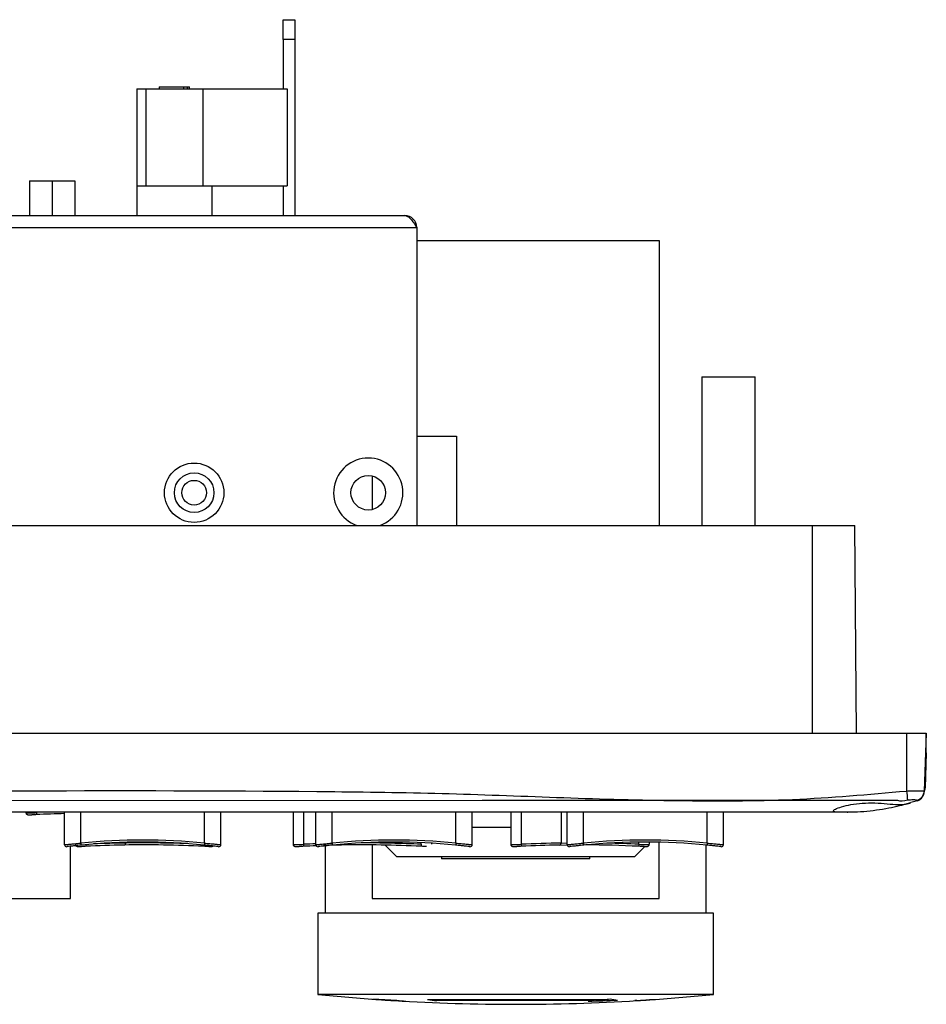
# Model space of a CAD drawing. Header units: millimetres. Extents: x 7146 to 9164, y -1568 to -663.
# Tile 3 of 187: x 7418 to 7510, y -1568 to -1468. Entities that reach past the tile are written whole.
import ezdxf

# ---------------------------------------------------------------- set-up
doc = ezdxf.new("R2010")
doc.units = ezdxf.units.MM
doc.header["$LTSCALE"] = 3

msp = doc.modelspace()

# ---------------------------------------------------------------- linework, layer by layer
at = {"linetype": 'Continuous', "lineweight": 30}
for p, q in [((7444.923, -1468.313), (7446.123, -1468.313)), ((7444.923, -1470.313), (7444.923, -1468.313)), ((7446.123, -1468.313), (7446.123, -1470.313)), ((7446.123, -1470.313), (7444.923, -1470.313)), ((7444.923, -1470.313), (7444.923, -1475.313)), ((7446.123, -1470.313), (7446.123, -1488.113)), ((7430.137, -1475.313), (7431.062, -1475.313)), ((7430.137, -1475.313), (7430.137, -1485.113)), ((7431.062, -1475.313), (7436.812, -1475.313)), ((7431.062, -1475.313), (7431.062, -1485.113)), ((7432.397, -1475.113), (7432.397, -1475.313)), ((7432.397, -1475.113), (7434.869, -1475.113)), ((7434.869, -1475.113), (7434.869, -1475.313)), ((7434.869, -1475.113), (7435.241, -1475.113)), ((7435.241, -1475.113), (7435.241, -1475.313)), ((7435.241, -1475.113), (7435.477, -1475.113)), ((7435.477, -1475.313), (7435.477, -1475.113)), ((7436.812, -1475.313), (7436.812, -1485.113)), ((7436.812, -1475.313), (7445.337, -1475.313)), ((7445.337, -1475.313), (7445.337, -1485.113)), ((7419.302, -1484.613), (7419.302, -1488.113)), ((7419.302, -1484.613), (7421.597, -1484.613)), ((7421.597, -1484.613), (7423.892, -1484.613)), ((7421.597, -1484.613), (7421.597, -1488.113)), ((7423.892, -1484.613), (7423.892, -1488.113)), ((7430.137, -1485.113), (7437.737, -1485.113)), ((7430.137, -1485.113), (7430.137, -1488.113)), ((7437.737, -1485.113), (7437.737, -1488.113)), ((7437.737, -1485.113), (7445.337, -1485.113)), ((7444.923, -1485.113), (7444.923, -1488.113)), ((7272.637, -1488.113), (7457.237, -1488.113)), ((7271.437, -1489.313), (7458.437, -1489.313)), ((7458.437, -1489.313), (7458.437, -1519.413)), ((7458.437, -1490.613), (7482.937, -1490.613)), ((7482.937, -1490.613), (7482.937, -1519.413)), ((7487.237, -1504.413), (7487.237, -1519.413)), ((7487.237, -1504.413), (7492.637, -1504.413)), ((7492.637, -1519.413), (7492.637, -1504.413)), ((7458.437, -1510.413), (7462.437, -1510.413)), ((7462.437, -1510.413), (7462.437, -1519.413)), ((7453.937, -1514.409), (7453.937, -1517.817)), ((7231.437, -1519.413), (7498.437, -1519.413)), ((7498.437, -1519.413), (7502.706, -1519.413)), ((7498.437, -1540.413), (7498.437, -1519.413)), ((7502.889, -1540.413), (7502.706, -1519.413)), ((7221.937, -1540.413), (7507.937, -1540.413)), ((7507.937, -1540.413), (7507.937, -1546.259)), ((7507.937, -1540.413), (7509.937, -1540.413)), ((7509.937, -1540.413), (7509.733, -1546.258)), ((7509.937, -1542.413), (7509.937, -1540.413)), ((7509.937, -1542.413), (7509.814, -1545.94)), ((7509.937, -1542.413), (7509.867, -1542.413)), ((7508.381, -1547.388), (7509.048, -1547.214)), ((7508.296, -1547.478), (7508.323, -1547.469)), ((7499.937, -1548.413), (7367.93, -1548.413)), ((7422.837, -1551.686), (7422.837, -1548.413)), ((7424.487, -1551.524), (7424.487, -1548.413)), ((7436.987, -1551.524), (7436.987, -1548.413)), ((7438.637, -1551.686), (7438.637, -1548.413)), ((7445.937, -1548.413), (7445.937, -1551.646)), ((7446.987, -1548.413), (7446.987, -1551.646)), ((7448.237, -1551.686), (7448.237, -1548.413)), ((7449.887, -1551.524), (7449.887, -1548.413)), ((7462.387, -1551.524), (7462.387, -1548.413)), ((7464.037, -1551.686), (7464.037, -1548.413)), ((7467.937, -1548.413), (7467.937, -1551.646)), ((7468.987, -1548.413), (7468.987, -1551.646)), ((7473.027, -1548.413), (7473.027, -1551.516)), ((7473.637, -1551.686), (7473.637, -1548.413)), ((7475.287, -1551.524), (7475.287, -1548.413)), ((7487.787, -1551.524), (7487.787, -1548.413)), ((7489.437, -1551.686), (7489.437, -1548.413)), ((7501.937, -1548.413), (7499.937, -1548.413)), ((7501.937, -1548.413), (7502.001, -1548.408)), ((7464.037, -1549.913), (7467.937, -1549.913)), ((7423.437, -1557.113), (7423.437, -1551.84)), ((7429.027, -1551.436), (7429.027, -1551.516)), ((7449.187, -1551.8), (7449.187, -1558.613)), ((7453.937, -1551.705), (7453.937, -1557.113)), ((7455.247, -1551.723), (7456.437, -1552.913)), ((7458.887, -1551.646), (7458.887, -1551.473)), ((7459.937, -1551.528), (7459.937, -1551.646)), ((7472.823, -1551.719), (7473.638, -1551.708)), ((7473.027, -1551.516), (7473.637, -1551.508)), ((7480.437, -1552.913), (7481.488, -1551.862)), ((7480.887, -1551.646), (7480.887, -1551.416)), ((7481.937, -1551.414), (7481.937, -1551.646)), ((7482.937, -1557.113), (7482.937, -1551.429)), ((7487.687, -1558.613), (7487.687, -1551.716)), ((7480.437, -1552.913), (7456.437, -1552.913)), ((7460.937, -1552.913), (7460.937, -1553.113)), ((7475.937, -1553.113), (7460.937, -1553.113)), ((7475.937, -1553.113), (7475.937, -1552.913)), ((7415.424, -1557.113), (7423.437, -1557.113)), ((7453.937, -1557.113), (7482.937, -1557.113)), ((7448.437, -1558.613), (7448.437, -1566.813)), ((7488.437, -1558.613), (7448.437, -1558.613)), ((7488.437, -1566.813), (7488.437, -1558.613)), ((7488.437, -1566.813), (7448.437, -1566.813)), ((7454.687, -1567.341), (7454.918, -1567.341)), ((7456.393, -1567.438), (7456.187, -1567.438)), ((7459.505, -1567.341), (7477.369, -1567.341)), ((7476.395, -1567.438), (7460.479, -1567.438)), ((7480.687, -1567.438), (7480.481, -1567.438)), ((7481.956, -1567.341), (7482.187, -1567.341))]:
    msp.add_line(p, q, dxfattribs=at)
at = {"linetype": 'Continuous', "lineweight": 30, "flags": 128}
for points in [[(7507.046, -1547.231), (7507.046, -1547.231), (7505.046, -1547.231), (7497.046, -1547.232), (7465.046, -1547.233), (7351.539, -1547.235)], [(7509.053, -1547.235), (7509.053, -1547.235), (7509.049, -1547.23), (7509.049, -1547.23), (7509.049, -1547.23)], [(7419.987, -1548.446), (7419.989, -1548.486), (7419.991, -1548.525), (7419.993, -1548.56), (7419.994, -1548.591), (7419.995, -1548.615), (7419.996, -1548.633), (7419.997, -1548.643), (7419.997, -1548.645)], [(7424.487, -1551.524), (7424.491, -1551.563), (7424.495, -1551.601), (7424.498, -1551.635), (7424.501, -1551.665), (7424.503, -1551.69), (7424.505, -1551.708), (7424.506, -1551.72), (7424.507, -1551.724)], [(7424.988, -1551.677), (7424.989, -1551.686), (7424.991, -1551.725), (7424.993, -1551.76), (7424.994, -1551.791), (7424.995, -1551.815), (7424.996, -1551.833), (7424.997, -1551.843), (7424.997, -1551.845)], [(7436.884, -1551.715), (7436.883, -1551.725), (7436.881, -1551.76), (7436.88, -1551.791), (7436.879, -1551.815), (7436.878, -1551.833), (7436.877, -1551.843), (7436.877, -1551.845)], [(7436.987, -1551.524), (7436.983, -1551.563), (7436.979, -1551.601), (7436.976, -1551.635), (7436.973, -1551.665), (7436.97, -1551.69), (7436.969, -1551.708), (7436.967, -1551.72), (7436.967, -1551.724)], [(7446.987, -1551.646), (7446.989, -1551.686), (7446.991, -1551.725), (7446.993, -1551.76), (7446.994, -1551.791), (7446.995, -1551.815), (7446.996, -1551.833), (7446.997, -1551.843), (7446.997, -1551.845)], [(7449.887, -1551.524), (7449.891, -1551.563), (7449.895, -1551.601), (7449.898, -1551.635), (7449.901, -1551.665), (7449.904, -1551.69), (7449.905, -1551.708), (7449.906, -1551.72), (7449.907, -1551.724)], [(7458.887, -1551.646), (7458.885, -1551.686), (7458.883, -1551.725), (7458.881, -1551.76), (7458.88, -1551.791), (7458.879, -1551.815), (7458.878, -1551.833), (7458.877, -1551.843), (7458.877, -1551.845)], [(7462.387, -1551.524), (7462.383, -1551.563), (7462.379, -1551.601), (7462.376, -1551.635), (7462.373, -1551.665), (7462.37, -1551.69), (7462.369, -1551.708), (7462.367, -1551.72), (7462.367, -1551.724)], [(7468.987, -1551.646), (7468.989, -1551.686), (7468.991, -1551.725), (7468.993, -1551.76), (7468.994, -1551.791), (7468.995, -1551.815), (7468.996, -1551.833), (7468.997, -1551.843), (7468.997, -1551.845)], [(7475.287, -1551.524), (7475.291, -1551.563), (7475.295, -1551.601), (7475.298, -1551.635), (7475.301, -1551.665), (7475.304, -1551.69), (7475.305, -1551.708), (7475.306, -1551.72), (7475.307, -1551.724)], [(7480.887, -1551.646), (7480.885, -1551.686), (7480.883, -1551.725), (7480.881, -1551.76), (7480.88, -1551.791), (7480.879, -1551.815), (7480.878, -1551.833), (7480.877, -1551.843), (7480.877, -1551.845)], [(7487.787, -1551.524), (7487.783, -1551.563), (7487.779, -1551.601), (7487.776, -1551.635), (7487.773, -1551.665), (7487.77, -1551.69), (7487.769, -1551.708), (7487.767, -1551.72), (7487.767, -1551.724)]]:
    msp.add_lwpolyline(points, dxfattribs=at)
at = {"linetype": 'Continuous', "lineweight": 30}
for centre, radius in [((7435.937, -1516.113), 3), ((7435.937, -1516.113), 2), ((7453.537, -1516.113), 1.75), ((7435.937, -1516.113), 1.25)]:
    msp.add_circle(centre, radius, dxfattribs=at)
for centre, radius, start, end in [((7457.237, -1489.313), 1.2, 0, 90), ((7453.537, -1516.113), 3.5, 289.46295, 250.53705), ((7508.824, -1545.905), 0.99, 334.98347, 357.99075), ((7508.812, -1545.96), 1, 337.76827, 358), ((7602.549, -1535.621), 95.208, 186.41506, 186.98107), ((7508.739, -1546.222), 0.995, 282.55606, 357.87992), ((7508.731, -1546.288), 1, 288.8007, 358), ((7425.937, -1671.026), 122.524, 91.4498, 92.77894), ((7423.037, -1551.686), 0.2, 180, 277.03609), ((7430.737, -1614.073), 62.86, 84.29381, 95.70619), ((7430.737, -1614.073), 62.66, 84.29381, 95.70619), ((7430.937, -1674.226), 122.524, 90.9888, 92.77894), ((7430.937, -1674.226), 122.724, 90.89154, 92.41164), ((7430.937, -1674.226), 122.524, 87.22106, 90.9888), ((7430.937, -1674.226), 122.724, 87.96936, 90.89154), ((7438.437, -1551.686), 0.2, 262.96391, 0), ((7446.137, -1551.645), 0.2, 180.07116, 227.75311), ((7452.937, -1674.226), 122.724, 92.19481, 92.77894), ((7452.937, -1674.226), 122.524, 92.18476, 92.77894), ((7448.437, -1551.686), 0.2, 180, 277.03609), ((7452.937, -1674.226), 122.524, 90.9888, 91.83511), ((7456.137, -1614.073), 62.86, 84.29381, 95.70619), ((7456.137, -1614.073), 62.66, 84.29381, 95.70619), ((7452.937, -1674.226), 122.524, 87.22106, 90.9888), ((7452.937, -1674.226), 122.724, 87.22106, 90.05861), ((7463.837, -1551.686), 0.2, 262.96391, 0), ((7474.937, -1674.226), 122.724, 90.89154, 92.77894), ((7474.937, -1674.226), 122.524, 90.9888, 92.77894), ((7473.837, -1551.686), 0.2, 180, 277.03609), ((7481.537, -1614.073), 62.86, 84.29381, 95.70619), ((7481.537, -1614.073), 62.66, 84.29381, 95.70619), ((7474.937, -1674.226), 122.524, 87.22106, 89.72769), ((7474.937, -1674.226), 122.724, 87.22106, 88.71974), ((7489.237, -1551.686), 0.2, 262.96391, 0), ((7468.437, -1367.313), 200.5, 264.27519, 266.06765), ((7468.437, -1367.313), 200.5, 273.93235, 275.72481), ((7460.382, -1460.289), 107.175, 266.58232, 267.87721), ((7468.404, -1374.437), 193.375, 265.72595, 266.00077), ((7468.437, -1367.313), 200.5, 266.06765, 266.4972), ((7468.437, -1367.313), 200.5, 266.4972, 270), ((7468.261, -1376.966), 190.842, 266.43435, 266.71639), ((7458.978, -1548.733), 18.834, 262.16941, 264.98127), ((7468.483, -1482.492), 85.323, 263.95991, 264.61752), ((7468.437, -1367.313), 200.5, 270, 273.5028), ((7470.554, -1376.274), 191.291, 271.56396, 272.44871), ((7468.522, -1483.964), 83.845, 274.96299, 275.3881), ((7468.388, -1482.467), 85.348, 276.04026, 276.45306), ((7479.988, -1556.908), 10.559, 259.03998, 263.14276), ((7468.458, -1374.267), 193.545, 273.56172, 273.99927), ((7468.437, -1367.313), 200.5, 273.5028, 273.93235)]:
    msp.add_arc(centre, radius, start, end, dxfattribs=at)
for points, knots in [([(7457.237, -1488.113), (7457.329, -1488.128), (7457.522, -1488.16), (7457.818, -1488.422), (7458.126, -1488.824), (7458.333, -1489.149), (7458.437, -1489.313)], [0, 0, 0, 0, 0.22935, 0.484174, 0.739072, 1, 1, 1, 1]), ([(7350.137, -1546.323), (7364.206, -1546.341), (7397.54, -1546.385), (7434.733, -1546.088), (7461.719, -1546.471), (7473.291, -1546.954), (7484.86, -1547.28), (7496.43, -1547.272), (7504.103, -1546.596), (7507.937, -1546.259)], [0, 0, 0, 0, 0.267397, 0.633558, 0.706877, 0.780306, 0.853675, 0.926874, 1, 1, 1, 1]), ([(7507.937, -1546.259), (7508.136, -1546.25), (7508.535, -1546.233), (7509.069, -1546.223), (7509.475, -1546.225), (7509.699, -1546.236), (7509.723, -1546.252), (7509.733, -1546.258)], [0, 0, 0, 0, 0.211831, 0.42413, 0.63602, 0.847591, 1, 1, 1, 1]), ([(7508.047, -1547.193), (7507.683, -1547.281), (7507.32, -1547.368), (7507.046, -1547.231), (7507.046, -1547.231)], [0, 0, 0, 0, 0.999927, 1, 1, 1, 1]), ([(7508.955, -1547.193), (7508.946, -1547.186), (7508.924, -1547.172), (7508.803, -1547.161), (7508.599, -1547.16), (7508.339, -1547.168), (7508.143, -1547.185), (7508.047, -1547.193)], [0, 0, 0, 0, 0.14992, 0.3621922, 0.5769954, 0.7908866, 1, 1, 1, 1]), ([(7509.049, -1547.23), (7509.049, -1547.23), (7509.049, -1547.23), (7509.002, -1547.211), (7508.955, -1547.193)], [0, 0, 0, 0, 0.00006, 1, 1, 1, 1]), ([(7508.337, -1547.457), (7508.295, -1547.473), (7508.211, -1547.507), (7507.56, -1547.635), (7506.597, -1547.624), (7505.399, -1547.473), (7504.097, -1547.441), (7502.843, -1547.539), (7501.76, -1547.733), (7500.946, -1547.975), (7500.51, -1548.2), (7500.526, -1548.354), (7500.987, -1548.415), (7501.827, -1548.411), (7502.956, -1548.403), (7504.248, -1548.302), (7505.554, -1548.121), (7506.745, -1547.884), (7507.685, -1547.648), (7508.246, -1547.484), (7508.309, -1547.465), (7508.337, -1547.457)], [0, 0, 0, 0, 0.052744, 0.105429, 0.157788, 0.21012, 0.263014, 0.314284, 0.366056, 0.419748, 0.474768, 0.529307, 0.582563, 0.635127, 0.688415, 0.741368, 0.794148, 0.847804, 0.90267, 0.957459, 1, 1, 1, 1]), ([(7418.937, -1548.446), (7418.949, -1548.45), (7418.972, -1548.458), (7419.152, -1548.463), (7419.418, -1548.462), (7419.713, -1548.456), (7419.909, -1548.448), (7419.987, -1548.446)], [0, 0, 0, 0, 0.214467, 0.428999, 0.643253, 0.857365, 1, 1, 1, 1]), ([(7418.939, -1548.45), (7418.939, -1548.454), (7418.935, -1548.483), (7418.954, -1548.533), (7418.988, -1548.584), (7419.027, -1548.616), (7419.063, -1548.635), (7419.095, -1548.645), (7419.133, -1548.653), (7419.206, -1548.66), (7419.33, -1548.664), (7419.487, -1548.661), (7419.54, -1548.66)], [0, 0, 0, 0, 0.013195, 0.086184, 0.144311, 0.194822, 0.240241, 0.284923, 0.345826, 0.48518, 0.827185, 1, 1, 1, 1]), ([(7419.997, -1548.645), (7419.934, -1548.648), (7419.778, -1548.655), (7419.614, -1548.66), (7419.542, -1548.661), (7419.54, -1548.661)], [0, 0, 0, 0, 0.392905, 0.982602, 1, 1, 1, 1]), ([(7422.837, -1551.686), (7422.855, -1551.684), (7422.891, -1551.68), (7423.172, -1551.65), (7423.587, -1551.608), (7424.052, -1551.563), (7424.362, -1551.536), (7424.487, -1551.524)], [0, 0, 0, 0, 0.213034, 0.425975, 0.63962, 0.85465, 1, 1, 1, 1]), ([(7424.507, -1551.724), (7424.397, -1551.735), (7424.126, -1551.762), (7423.719, -1551.807), (7423.355, -1551.849), (7423.109, -1551.879), (7423.077, -1551.883), (7423.061, -1551.885)], [0, 0, 0, 0, 0.145199, 0.360082, 0.573721, 0.786778, 1, 1, 1, 1]), ([(7423.939, -1551.65), (7423.938, -1551.654), (7423.935, -1551.683), (7423.954, -1551.733), (7423.988, -1551.784), (7424.027, -1551.816), (7424.063, -1551.835), (7424.095, -1551.845), (7424.133, -1551.853), (7424.206, -1551.86), (7424.33, -1551.864), (7424.487, -1551.861), (7424.54, -1551.86)], [0, 0, 0, 0, 0.013195, 0.086185, 0.144311, 0.194822, 0.240269, 0.28493, 0.345832, 0.485183, 0.827185, 1, 1, 1, 1]), ([(7424.997, -1551.845), (7424.934, -1551.848), (7424.778, -1551.855), (7424.614, -1551.86), (7424.542, -1551.861), (7424.54, -1551.861)], [0, 0, 0, 0, 0.392882, 0.982596, 1, 1, 1, 1]), ([(7428.816, -1551.719), (7428.848, -1551.716), (7428.902, -1551.711), (7428.967, -1551.666), (7429.005, -1551.614), (7429.024, -1551.563), (7429.026, -1551.531), (7429.027, -1551.516)], [0, 0, 0, 0, 0.332493, 0.576121, 0.752657, 0.891494, 1, 1, 1, 1]), ([(7428.816, -1551.719), (7428.848, -1551.716), (7428.902, -1551.711), (7428.967, -1551.666), (7429.005, -1551.614), (7429.024, -1551.563), (7429.026, -1551.531), (7429.027, -1551.516)], [0, 0, 0, 0, 0.332493, 0.576121, 0.752657, 0.891494, 1, 1, 1, 1]), ([(7437.413, -1551.862), (7437.411, -1551.862), (7437.346, -1551.862), (7437.159, -1551.857), (7436.971, -1551.849), (7436.877, -1551.845)], [0, 0, 0, 0, 0.01667, 0.508365, 1, 1, 1, 1]), ([(7438.412, -1551.885), (7438.406, -1551.884), (7438.389, -1551.882), (7438.219, -1551.861), (7437.892, -1551.822), (7437.457, -1551.774), (7437.13, -1551.74), (7436.967, -1551.724)], [0, 0, 0, 0, 0.137131, 0.352114, 0.568096, 0.784121, 1, 1, 1, 1]), ([(7436.987, -1551.524), (7437.173, -1551.541), (7437.546, -1551.575), (7438.042, -1551.624), (7438.416, -1551.662), (7438.61, -1551.683), (7438.629, -1551.686), (7438.637, -1551.686)], [0, 0, 0, 0, 0.216093, 0.432225, 0.64816, 0.862991, 1, 1, 1, 1]), ([(7437.413, -1551.861), (7437.459, -1551.862), (7437.598, -1551.864), (7437.692, -1551.859), (7437.759, -1551.849), (7437.799, -1551.841), (7437.828, -1551.824), (7437.841, -1551.817)], [0, 0, 0, 0, 0.225846, 0.687997, 0.840718, 0.930021, 1, 1, 1, 1]), ([(7445.939, -1551.649), (7445.938, -1551.652), (7445.934, -1551.681), (7445.952, -1551.73), (7445.986, -1551.782), (7446.026, -1551.815), (7446.062, -1551.834), (7446.094, -1551.845), (7446.132, -1551.853), (7446.174, -1551.858), (7446.241, -1551.859), (7446.277, -1551.859)], [0, 0, 0, 0, 0.015442, 0.130845, 0.222981, 0.302783, 0.374551, 0.44477, 0.538988, 0.749869, 1, 1, 1, 1]), ([(7445.937, -1551.646), (7445.949, -1551.65), (7445.972, -1551.658), (7446.152, -1551.663), (7446.418, -1551.662), (7446.713, -1551.656), (7446.909, -1551.648), (7446.987, -1551.646)], [0, 0, 0, 0, 0.214469, 0.428995, 0.643267, 0.857382, 1, 1, 1, 1]), ([(7445.939, -1551.65), (7445.938, -1551.654), (7445.935, -1551.683), (7445.954, -1551.733), (7445.988, -1551.784), (7446.027, -1551.816), (7446.063, -1551.835), (7446.095, -1551.845), (7446.133, -1551.853), (7446.206, -1551.86), (7446.33, -1551.864), (7446.487, -1551.861), (7446.54, -1551.86)], [0, 0, 0, 0, 0.013193, 0.086182, 0.144309, 0.194819, 0.240246, 0.284925, 0.345813, 0.485176, 0.827162, 1, 1, 1, 1]), ([(7446.997, -1551.845), (7446.934, -1551.848), (7446.778, -1551.855), (7446.614, -1551.86), (7446.542, -1551.861), (7446.54, -1551.861)], [0, 0, 0, 0, 0.392882, 0.982596, 1, 1, 1, 1]), ([(7448.237, -1551.686), (7448.255, -1551.684), (7448.291, -1551.68), (7448.572, -1551.65), (7448.987, -1551.608), (7449.452, -1551.563), (7449.762, -1551.536), (7449.887, -1551.524)], [0, 0, 0, 0, 0.213038, 0.425979, 0.639618, 0.854649, 1, 1, 1, 1]), ([(7449.907, -1551.724), (7449.797, -1551.735), (7449.526, -1551.762), (7449.119, -1551.807), (7448.755, -1551.849), (7448.509, -1551.879), (7448.477, -1551.883), (7448.461, -1551.885)], [0, 0, 0, 0, 0.145186, 0.360082, 0.573713, 0.786777, 1, 1, 1, 1]), ([(7459.413, -1551.862), (7459.411, -1551.862), (7459.346, -1551.862), (7459.159, -1551.857), (7458.971, -1551.849), (7458.877, -1551.845)], [0, 0, 0, 0, 0.016635, 0.508322, 1, 1, 1, 1]), ([(7463.812, -1551.885), (7463.806, -1551.884), (7463.789, -1551.882), (7463.619, -1551.861), (7463.292, -1551.822), (7462.857, -1551.774), (7462.53, -1551.74), (7462.367, -1551.724)], [0, 0, 0, 0, 0.137128, 0.352108, 0.568088, 0.784111, 1, 1, 1, 1]), ([(7462.387, -1551.524), (7462.573, -1551.541), (7462.946, -1551.575), (7463.442, -1551.624), (7463.816, -1551.662), (7464.01, -1551.683), (7464.029, -1551.686), (7464.037, -1551.686)], [0, 0, 0, 0, 0.216094, 0.432227, 0.648155, 0.862992, 1, 1, 1, 1]), ([(7467.937, -1551.646), (7467.949, -1551.65), (7467.972, -1551.658), (7468.152, -1551.663), (7468.418, -1551.662), (7468.713, -1551.656), (7468.909, -1551.648), (7468.987, -1551.646)], [0, 0, 0, 0, 0.214468, 0.428994, 0.643251, 0.857364, 1, 1, 1, 1]), ([(7467.939, -1551.65), (7467.938, -1551.654), (7467.935, -1551.683), (7467.954, -1551.733), (7467.988, -1551.784), (7468.027, -1551.816), (7468.063, -1551.835), (7468.095, -1551.845), (7468.133, -1551.853), (7468.206, -1551.86), (7468.33, -1551.864), (7468.487, -1551.861), (7468.54, -1551.86)], [0, 0, 0, 0, 0.013195, 0.086185, 0.144311, 0.194822, 0.240269, 0.28493, 0.345832, 0.485183, 0.827185, 1, 1, 1, 1]), ([(7468.997, -1551.845), (7468.934, -1551.848), (7468.778, -1551.855), (7468.614, -1551.86), (7468.542, -1551.861), (7468.54, -1551.861)], [0, 0, 0, 0, 0.392882, 0.982596, 1, 1, 1, 1]), ([(7472.816, -1551.719), (7472.848, -1551.716), (7472.902, -1551.711), (7472.967, -1551.666), (7473.005, -1551.614), (7473.024, -1551.563), (7473.026, -1551.531), (7473.027, -1551.516)], [0, 0, 0, 0, 0.332493, 0.576121, 0.752657, 0.891494, 1, 1, 1, 1]), ([(7472.816, -1551.719), (7472.848, -1551.716), (7472.902, -1551.711), (7472.967, -1551.666), (7473.005, -1551.614), (7473.024, -1551.563), (7473.026, -1551.531), (7473.027, -1551.516)], [0, 0, 0, 0, 0.332493, 0.576121, 0.752657, 0.891494, 1, 1, 1, 1]), ([(7473.637, -1551.686), (7473.655, -1551.684), (7473.691, -1551.68), (7473.972, -1551.65), (7474.387, -1551.608), (7474.852, -1551.563), (7475.162, -1551.536), (7475.287, -1551.524)], [0, 0, 0, 0, 0.213038, 0.425979, 0.639618, 0.854649, 1, 1, 1, 1]), ([(7475.307, -1551.724), (7475.197, -1551.735), (7474.926, -1551.762), (7474.519, -1551.807), (7474.155, -1551.849), (7473.909, -1551.879), (7473.877, -1551.883), (7473.861, -1551.885)], [0, 0, 0, 0, 0.145199, 0.360082, 0.573721, 0.786778, 1, 1, 1, 1]), ([(7481.413, -1551.862), (7481.411, -1551.862), (7481.346, -1551.862), (7481.159, -1551.857), (7480.971, -1551.849), (7480.877, -1551.845)], [0, 0, 0, 0, 0.01667, 0.508365, 1, 1, 1, 1]), ([(7480.887, -1551.646), (7481.005, -1551.65), (7481.241, -1551.658), (7481.555, -1551.663), (7481.792, -1551.662), (7481.919, -1551.656), (7481.932, -1551.648), (7481.937, -1551.646)], [0, 0, 0, 0, 0.214461, 0.428987, 0.643255, 0.857376, 1, 1, 1, 1]), ([(7481.413, -1551.861), (7481.459, -1551.862), (7481.598, -1551.864), (7481.692, -1551.859), (7481.759, -1551.85), (7481.801, -1551.839), (7481.85, -1551.815), (7481.897, -1551.772), (7481.931, -1551.713), (7481.934, -1551.667), (7481.935, -1551.645)], [0, 0, 0, 0, 0.174816, 0.532545, 0.650759, 0.719884, 0.786599, 0.854451, 0.930533, 1, 1, 1, 1]), ([(7489.212, -1551.885), (7489.206, -1551.884), (7489.189, -1551.882), (7489.019, -1551.861), (7488.692, -1551.822), (7488.257, -1551.774), (7487.93, -1551.74), (7487.767, -1551.724)], [0, 0, 0, 0, 0.137129, 0.352115, 0.568087, 0.784123, 1, 1, 1, 1]), ([(7487.787, -1551.524), (7487.973, -1551.541), (7488.346, -1551.575), (7488.842, -1551.624), (7489.216, -1551.662), (7489.41, -1551.683), (7489.429, -1551.686), (7489.437, -1551.686)], [0, 0, 0, 0, 0.216104, 0.432226, 0.64816, 0.862992, 1, 1, 1, 1])]:
    msp.add_open_spline(points, degree=3, knots=knots, dxfattribs=at)

doc.saveas('drawing.dxf')
